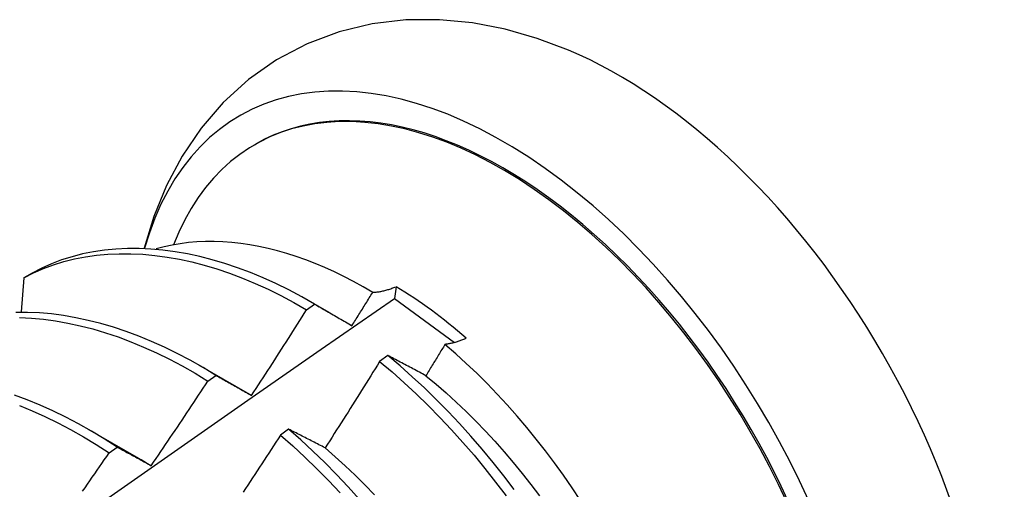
# Model space of a CAD drawing. Header units: inches. Extents: x 14 to 193, y 15 to 125.
# Tile 86 of 90: x 173.31 to 173.619, y 84.373 to 84.52. Entities that reach past the tile are written whole.
import ezdxf

# ---------------------------------------------------------------- set-up
doc = ezdxf.new("R2010")
doc.units = ezdxf.units.IN
doc.header["$LTSCALE"] = 12.41934
doc.header["$MEASUREMENT"] = 0
doc.layers.add('Visible Edges(ANSI)', color=7, linetype='Continuous', lineweight=25)

msp = doc.modelspace()

# ---------------------------------------------------------------- linework, layer by layer
at = {"layer": 'Visible Edges(ANSI)'}
for p, q in [((173.38397, 84.4811), (173.38445, 84.48137)), ((173.3115, 84.43924), (173.31059, 84.42856)), ((173.31409, 84.44074), (173.3115, 84.43924)), ((173.42839, 84.43648), (173.42791, 84.43277)), ((173.42791, 84.43277), (173.44676, 84.41891)), ((173.40028, 84.4292), (173.40278, 84.43101)), ((173.40108, 84.432), (173.40728, 84.42843)), ((173.42576, 84.41484), (173.42324, 84.41297)), ((173.36628, 84.41191), (173.3823, 84.40269)), ((173.36927, 84.40679), (173.37178, 84.4086)), ((173.3823, 84.40269), (173.38301, 84.40228)), ((173.33149, 84.39182), (173.3475, 84.3826)), ((173.39462, 84.39168), (173.3921, 84.38981)), ((173.33825, 84.38424), (173.34076, 84.38607))]:
    msp.add_line(p, q, dxfattribs=at)
at = {"layer": 'Visible Edges(ANSI)', "flags": 128}
for points in [[(173.48252, 84.51084), (173.4727, 84.51453), (173.46266, 84.51741), (173.45242, 84.51939), (173.442, 84.52039), (173.43145, 84.52032), (173.42091, 84.51908), (173.41052, 84.51659), (173.40044, 84.51281), (173.39088, 84.50777), (173.38204, 84.50157), (173.37409, 84.49435), (173.36713, 84.48627), (173.36118, 84.47751), (173.35625, 84.46824), (173.35229, 84.45857), (173.34923, 84.44859)], [(173.40278, 84.43101), (173.39875, 84.43332), (173.39471, 84.43546), (173.39067, 84.43745), (173.38664, 84.43928), (173.38262, 84.44094), (173.37862, 84.44244), (173.37463, 84.44377), (173.37067, 84.44494), (173.36674, 84.44594), (173.36284, 84.44678), (173.35898, 84.44745), (173.35516, 84.44796), (173.35138, 84.4483), (173.34765, 84.44846), (173.34398, 84.44846), (173.34037, 84.44829), (173.33682, 84.44795), (173.33333, 84.44744), (173.32992, 84.44676), (173.32659, 84.4459), (173.32333, 84.44487), (173.32016, 84.44367), (173.31708, 84.4423), (173.31409, 84.44074)], [(173.42106, 84.4347), (173.41805, 84.43645), (173.41503, 84.4381), (173.41202, 84.43966), (173.40901, 84.44112), (173.40599, 84.44248), (173.40299, 84.44374), (173.4, 84.4449), (173.39702, 84.44595), (173.39407, 84.4469), (173.39113, 84.44774), (173.38821, 84.44848), (173.38532, 84.44911), (173.38245, 84.44964), (173.37961, 84.45006), (173.37679, 84.45037), (173.37401, 84.45058), (173.37125, 84.45067), (173.36853, 84.45066), (173.36584, 84.45054), (173.3632, 84.45032), (173.3606, 84.44998), (173.35804, 84.44954), (173.35554, 84.44899), (173.35308, 84.44834)], [(173.3115, 84.43924), (173.3145, 84.44078), (173.31759, 84.44215), (173.32076, 84.44334), (173.32403, 84.44435), (173.32737, 84.44519), (173.33078, 84.44586), (173.33427, 84.44636), (173.33783, 84.44669), (173.34145, 84.44685), (173.34512, 84.44684), (173.34885, 84.44665), (173.35263, 84.4463), (173.35646, 84.44579), (173.36032, 84.4451), (173.36423, 84.44425), (173.36816, 84.44323), (173.37212, 84.44205), (173.37611, 84.4407), (173.38012, 84.43919), (173.38414, 84.43752), (173.38817, 84.43568), (173.3922, 84.43368), (173.39624, 84.43152), (173.40028, 84.4292)], [(173.42106, 84.4347), (173.42133, 84.43471), (173.42161, 84.43473), (173.4219, 84.43475), (173.42218, 84.43478), (173.42247, 84.43481), (173.42277, 84.43485), (173.42306, 84.43489), (173.42336, 84.43494), (173.42365, 84.435), (173.42396, 84.43506), (173.42426, 84.43513), (173.42456, 84.4352), (173.42487, 84.43527), (173.42518, 84.43536), (173.42549, 84.43544), (173.42581, 84.43554), (173.42612, 84.43564), (173.42644, 84.43574), (173.42676, 84.43585), (173.42708, 84.43597), (173.4274, 84.43609), (173.42773, 84.43621), (173.42806, 84.43634), (173.42839, 84.43648)], [(173.28965, 84.33611), (173.31271, 84.35237), (173.33576, 84.36857), (173.3588, 84.38471), (173.38184, 84.40079), (173.40488, 84.41681), (173.42791, 84.43277)], [(173.41454, 84.42422), (173.41481, 84.42466), (173.41509, 84.42509), (173.41536, 84.42553), (173.41563, 84.42596), (173.4159, 84.4264), (173.41618, 84.42684), (173.41645, 84.42727), (173.41672, 84.42771), (173.41699, 84.42814), (173.41726, 84.42858), (173.41754, 84.42902), (173.41781, 84.42945), (173.41808, 84.42989), (173.41835, 84.43033), (173.41862, 84.43076), (173.41889, 84.4312), (173.41916, 84.43164), (173.41943, 84.43208), (173.4197, 84.43251), (173.41997, 84.43295), (173.42025, 84.43339), (173.42052, 84.43382), (173.42079, 84.43426), (173.42106, 84.4347)], [(173.40278, 84.43101), (173.40326, 84.43073), (173.40375, 84.43046), (173.40423, 84.43018), (173.40471, 84.42991), (173.4052, 84.42963), (173.40568, 84.42935), (173.40617, 84.42907), (173.40665, 84.4288), (173.40714, 84.42851), (173.40763, 84.42823), (173.40812, 84.42795), (173.4086, 84.42767), (173.4091, 84.42739), (173.40959, 84.4271), (173.41008, 84.42682), (173.41057, 84.42653), (173.41106, 84.42625), (173.41156, 84.42596), (173.41205, 84.42567), (173.41255, 84.42538), (173.41305, 84.42509), (173.41354, 84.4248), (173.41404, 84.42451), (173.41454, 84.42422)], [(173.37178, 84.4086), (173.36775, 84.41105), (173.36371, 84.41335), (173.35967, 84.41548), (173.35564, 84.41745), (173.35161, 84.41927), (173.34759, 84.42092), (173.34358, 84.42241), (173.3396, 84.42374), (173.33564, 84.4249), (173.33171, 84.4259), (173.32781, 84.42673), (173.32395, 84.4274), (173.32013, 84.4279), (173.31635, 84.42823), (173.31263, 84.42839), (173.30896, 84.42838)], [(173.3101, 84.42676), (173.31383, 84.42659), (173.3176, 84.42624), (173.32143, 84.42573), (173.32529, 84.42505), (173.32919, 84.4242), (173.33313, 84.42319), (173.33709, 84.42202), (173.34108, 84.42068), (173.34508, 84.41917), (173.3491, 84.41751), (173.35313, 84.41568), (173.35717, 84.4137), (173.36121, 84.41155), (173.36524, 84.40925), (173.36927, 84.40679)], [(173.38301, 84.40228), (173.38374, 84.40339), (173.38447, 84.40451), (173.3852, 84.40563), (173.38592, 84.40674), (173.38665, 84.40786), (173.38738, 84.40898), (173.3881, 84.4101), (173.38882, 84.41122), (173.38955, 84.41234), (173.39027, 84.41346), (173.39099, 84.41458), (173.39171, 84.4157), (173.39243, 84.41682), (173.39314, 84.41794), (173.39386, 84.41907), (173.39458, 84.42019), (173.39529, 84.42132), (173.39601, 84.42244), (173.39672, 84.42357), (173.39744, 84.42469), (173.39815, 84.42582), (173.39886, 84.42695), (173.39957, 84.42807), (173.40028, 84.4292)], [(173.45045, 84.42025), (173.45015, 84.42012), (173.44986, 84.41999), (173.44956, 84.41987), (173.44927, 84.41975), (173.44898, 84.41964), (173.44868, 84.41953), (173.4484, 84.41942), (173.44811, 84.41932), (173.44782, 84.41923), (173.44754, 84.41914), (173.44726, 84.41905), (173.44698, 84.41897), (173.4467, 84.41889), (173.44642, 84.41882), (173.44614, 84.41875), (173.44587, 84.41868), (173.4456, 84.41862), (173.44533, 84.41857), (173.44506, 84.41852), (173.4448, 84.41847), (173.44453, 84.41843), (173.44427, 84.41839), (173.44401, 84.41836), (173.44375, 84.41833)], [(173.44375, 84.41833), (173.4435, 84.41792), (173.44325, 84.41751), (173.44301, 84.4171), (173.44276, 84.41669), (173.44251, 84.41628), (173.44226, 84.41587), (173.44201, 84.41546), (173.44176, 84.41505), (173.44151, 84.41464), (173.44126, 84.41424), (173.44101, 84.41383), (173.44076, 84.41342), (173.44051, 84.41301), (173.44026, 84.4126), (173.44001, 84.41219), (173.43976, 84.41178), (173.43951, 84.41137), (173.43926, 84.41096), (173.43901, 84.41056), (173.43876, 84.41015), (173.43851, 84.40974), (173.43826, 84.40933), (173.43801, 84.40892), (173.43776, 84.40851)], [(173.48635, 84.36927), (173.4837, 84.37326), (173.48098, 84.3772), (173.47819, 84.38107), (173.47534, 84.38487), (173.47242, 84.3886), (173.46944, 84.39225), (173.4664, 84.39582), (173.46331, 84.39931), (173.46017, 84.40271), (173.45697, 84.40602), (173.45373, 84.40925), (173.45045, 84.41237), (173.44712, 84.4154), (173.44375, 84.41833)], [(173.43776, 84.40851), (173.43725, 84.40879), (173.43674, 84.40906), (173.43623, 84.40933), (173.43572, 84.4096), (173.43522, 84.40986), (173.43471, 84.41013), (173.43421, 84.4104), (173.4337, 84.41067), (173.4332, 84.41093), (173.4327, 84.4112), (173.4322, 84.41146), (173.4317, 84.41173), (173.4312, 84.41199), (173.4307, 84.41225), (173.4302, 84.41252), (173.4297, 84.41278), (173.42921, 84.41304), (173.42871, 84.4133), (173.42822, 84.41356), (173.42772, 84.41381), (173.42723, 84.41407), (173.42674, 84.41433), (173.42625, 84.41459), (173.42576, 84.41484)], [(173.46553, 84.37273), (173.46224, 84.37704), (173.45887, 84.38127), (173.45543, 84.38541), (173.45193, 84.38947), (173.44835, 84.39343), (173.44472, 84.39728), (173.44103, 84.40103), (173.43728, 84.40467), (173.43349, 84.40818), (173.42964, 84.41158), (173.42576, 84.41484)], [(173.42324, 84.41297), (173.42254, 84.41184), (173.42183, 84.4107), (173.42113, 84.40956), (173.42042, 84.40843), (173.41971, 84.40729), (173.419, 84.40615), (173.41829, 84.40502), (173.41758, 84.40388), (173.41687, 84.40275), (173.41616, 84.40162), (173.41545, 84.40049), (173.41473, 84.39935), (173.41402, 84.39822), (173.4133, 84.39709), (173.41259, 84.39596), (173.41187, 84.39483), (173.41115, 84.3937), (173.41044, 84.39257), (173.40972, 84.39144), (173.409, 84.39032), (173.40828, 84.38919), (173.40755, 84.38806), (173.40683, 84.38694), (173.40611, 84.38581)], [(173.42324, 84.41297), (173.42713, 84.4097), (173.43097, 84.4063), (173.43476, 84.40277), (173.4385, 84.39913), (173.44219, 84.39537), (173.44582, 84.39151), (173.44938, 84.38754), (173.45289, 84.38348), (173.45632, 84.37933), (173.45968, 84.37509), (173.46297, 84.37078)], [(173.37178, 84.4086), (173.37224, 84.40835), (173.3727, 84.4081), (173.37316, 84.40784), (173.37362, 84.40758), (173.37408, 84.40732), (173.37454, 84.40707), (173.37501, 84.40681), (173.37547, 84.40655), (173.37594, 84.40629), (173.3764, 84.40602), (173.37687, 84.40576), (173.37734, 84.4055), (173.37781, 84.40524), (173.37828, 84.40497), (173.37875, 84.40471), (173.37922, 84.40444), (173.37969, 84.40417), (173.38016, 84.4039), (173.38064, 84.40363), (173.38111, 84.40337), (173.38158, 84.40309), (173.38206, 84.40282), (173.38254, 84.40255), (173.38301, 84.40228)], [(173.43776, 84.40851), (173.44097, 84.40585), (173.44414, 84.40309), (173.44728, 84.40022), (173.45039, 84.39727), (173.45344, 84.39422), (173.45646, 84.3911), (173.45942, 84.38789), (173.46234, 84.3846), (173.4652, 84.38124), (173.46801, 84.37781), (173.47076, 84.37432), (173.47345, 84.37077)], [(173.35148, 84.38022), (173.35223, 84.38132), (173.35298, 84.38243), (173.35373, 84.38353), (173.35448, 84.38463), (173.35523, 84.38573), (173.35597, 84.38683), (173.35672, 84.38794), (173.35746, 84.38904), (173.35821, 84.39015), (173.35895, 84.39125), (173.35969, 84.39236), (173.36044, 84.39346), (173.36118, 84.39457), (173.36192, 84.39568), (173.36266, 84.39679), (173.36339, 84.3979), (173.36413, 84.399), (173.36487, 84.40012), (173.3656, 84.40123), (173.36634, 84.40234), (173.36707, 84.40345), (173.36781, 84.40456), (173.36854, 84.40567), (173.36927, 84.40679)], [(173.34076, 84.38607), (173.33674, 84.38866), (173.33271, 84.39109), (173.32868, 84.39337), (173.32464, 84.39549), (173.3206, 84.39745), (173.31657, 84.39926), (173.31255, 84.4009), (173.30855, 84.40238)], [(173.31005, 84.39916), (173.31407, 84.3975), (173.3181, 84.39569), (173.32213, 84.39371), (173.32617, 84.39158), (173.33021, 84.38929), (173.33423, 84.38684), (173.33825, 84.38424)], [(173.3921, 84.38981), (173.39137, 84.38869), (173.39065, 84.38756), (173.38992, 84.38644), (173.38919, 84.38532), (173.38846, 84.3842), (173.38773, 84.38308), (173.387, 84.38196), (173.38626, 84.38084), (173.38553, 84.37972), (173.3848, 84.3786), (173.38406, 84.37749), (173.38332, 84.37637), (173.38259, 84.37525), (173.38185, 84.37414), (173.38111, 84.37302), (173.38037, 84.37191)], [(173.3921, 84.38981), (173.39595, 84.38642), (173.39974, 84.3829), (173.40349, 84.37926), (173.40718, 84.37552), (173.41081, 84.37166)], [(173.40611, 84.38581), (173.40562, 84.38607), (173.40513, 84.38632), (173.40465, 84.38657), (173.40416, 84.38682), (173.40367, 84.38707), (173.40319, 84.38732), (173.40271, 84.38757), (173.40222, 84.38782), (173.40174, 84.38806), (173.40126, 84.38831), (173.40078, 84.38856), (173.4003, 84.3888), (173.39982, 84.38904), (173.39935, 84.38929), (173.39887, 84.38953), (173.39839, 84.38977), (173.39792, 84.39001), (173.39744, 84.39026), (173.39697, 84.3905), (173.3965, 84.39073), (173.39603, 84.39097), (173.39556, 84.39121), (173.39509, 84.39145), (173.39462, 84.39168)], [(173.41693, 84.36963), (173.41335, 84.37358), (173.40971, 84.37743), (173.40602, 84.38117), (173.40227, 84.38479), (173.39847, 84.3883), (173.39462, 84.39168)], [(173.34076, 84.38607), (173.34119, 84.38584), (173.34163, 84.3856), (173.34207, 84.38537), (173.34251, 84.38513), (173.34295, 84.38489), (173.3434, 84.38465), (173.34384, 84.38441), (173.34428, 84.38417), (173.34473, 84.38393), (173.34517, 84.38369), (173.34562, 84.38345), (173.34606, 84.38321), (173.34651, 84.38296), (173.34696, 84.38272), (173.34741, 84.38247), (173.34786, 84.38223), (173.34831, 84.38198), (173.34876, 84.38173), (173.34921, 84.38148), (173.34966, 84.38123), (173.35012, 84.38098), (173.35057, 84.38073), (173.35102, 84.38048), (173.35148, 84.38022)], [(173.32992, 84.3722), (173.33068, 84.37329), (173.33144, 84.37438), (173.3322, 84.37548), (173.33296, 84.37657), (173.33372, 84.37766), (173.33447, 84.37876), (173.33523, 84.37985), (173.33599, 84.38095), (173.33674, 84.38205), (173.3375, 84.38315), (173.33825, 84.38424)], [(173.40611, 84.38581), (173.40929, 84.38305), (173.41243, 84.38019), (173.41553, 84.37724), (173.41859, 84.3742), (173.42161, 84.37107)], [(173.3475, 84.3826), (173.34766, 84.3825), (173.34783, 84.38241), (173.348, 84.38231), (173.34816, 84.38221), (173.34833, 84.38212), (173.3485, 84.38202), (173.34866, 84.38192), (173.34883, 84.38183), (173.34899, 84.38173), (173.34916, 84.38163), (173.34932, 84.38153), (173.34949, 84.38143), (173.34966, 84.38133), (173.34982, 84.38124), (173.34999, 84.38114), (173.35015, 84.38104), (173.35032, 84.38094), (173.35049, 84.38083), (173.35065, 84.38073), (173.35082, 84.38063), (173.35098, 84.38053), (173.35115, 84.38043), (173.35131, 84.38033), (173.35148, 84.38022)]]:
    msp.add_lwpolyline(points, dxfattribs=at)
at = {"layer": 'Visible Edges(ANSI)'}
for centre, major_axis, start_param, end_param in [((173.4622, 84.34669), (0.08287, -0.14354), 5.846554, 9.93506), ((173.49839, 84.36759), (-0.08287, 0.14354), 3.791126, 5.633652), ((173.4622, 84.34669), (0.07776, -0.13468), 0, 3.141593), ((173.46173, 84.34642), (-0.07776, 0.13468), 2.781963, 6.718398), ((173.42638, 84.32601), (0.06837, -0.11842), 2.104631, 2.335486)]:
    msp.add_ellipse(centre, major_axis=major_axis, ratio=0.57735, start_param=start_param, end_param=end_param, dxfattribs=at)

doc.saveas('drawing.dxf')
